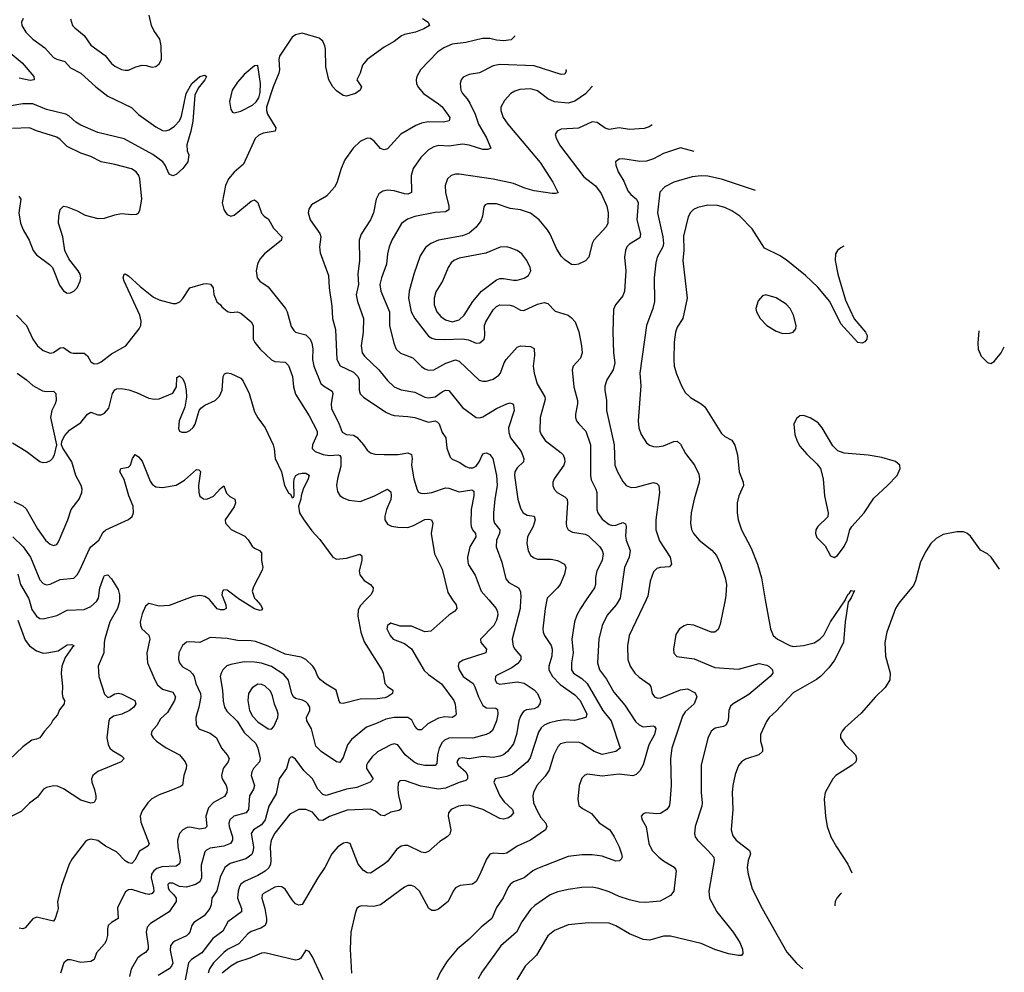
# Model space of a CAD drawing. Header units: inches. Extents: x 884691 to 1028259, y 526745 to 653629.
# Tile 240 of 241: x 1021532 to 1027309, y 637815 to 643404. Entities that reach past the tile are written whole.
import ezdxf

# ---------------------------------------------------------------- set-up
doc = ezdxf.new("R2010")
doc.units = ezdxf.units.IN
doc.header["$MEASUREMENT"] = 0
doc.layers.add('B0623', color=7, linetype='Continuous')
doc.layers.add('B0624', color=7, linetype='Continuous')

msp = doc.modelspace()

# ---------------------------------------------------------------- linework, layer by layer
at = {"layer": 'B0623', "color": 6}
for points, elevation in [([(1022117.8, 640000), (1022117.6, 639990), (1022105.3, 639950), (1022061.3, 639870), (1022032.1, 639772.1), (1022027.1, 639750), (1022026.5, 639690), (1021993.5, 639610), (1021996.5, 639550), (1022030, 639446.2), (1022044.4, 639430), (1022050, 639426.5), (1022061.1, 639430), (1022090.9, 639449.1), (1022110, 639452.2), (1022130, 639448), (1022207.8, 639410), (1022213.9, 639390), (1022202.1, 639370), (1022176.6, 639350), (1022130.6, 639329.4), (1022082.8, 639317.2), (1022059.9, 639300.1), (1022055.4, 639290), (1022043.8, 639190), (1022050.9, 639150.9), (1022061.7, 639130), (1022075.7, 639115.7), (1022130, 639084.4), (1022144.8, 639070), (1022128.4, 639050), (1021990, 638992.7), (1021960.3, 638970), (1021953.7, 638950), (1021956.2, 638930), (1021971.8, 638888.2), (1021979.5, 638850), (1021979.4, 638830), (1021970, 638811.5), (1021950, 638806.5), (1021890, 638824), (1021790, 638891.1), (1021753.7, 638906.3), (1021730, 638909.7), (1021690, 638899.8), (1021672, 638890), (1021636.9, 638843.1), (1021590, 638807.5), (1021541.7, 638758.3), (1021450, 638712.6)], 1700), ([(1022497.8, 640000), (1022410, 639967.4), (1022350, 639963.5), (1022290, 639978.9), (1022270, 639962.5), (1022250, 639917.2), (1022239.4, 639870), (1022240.6, 639850), (1022249.6, 639830), (1022290, 639792.9), (1022296.4, 639770), (1022278.1, 639690), (1022282.9, 639630), (1022324.3, 639530), (1022341.5, 639501.5), (1022370, 639476.6), (1022430, 639457.8), (1022445.9, 639430), (1022441.1, 639410), (1022400.1, 639339.9), (1022358.8, 639301.2), (1022337.3, 639262.7), (1022307, 639230), (1022303.9, 639210), (1022315.4, 639190), (1022334.6, 639170), (1022391, 639131), (1022469.2, 639090), (1022502.1, 639050), (1022511.4, 639030), (1022509.7, 639010), (1022494.5, 638970), (1022486.6, 638913.4), (1022475.3, 638904.7), (1022418.9, 638881.1), (1022350, 638856.6), (1022307.3, 638832.7), (1022283.5, 638810), (1022250, 638762.3), (1022239.3, 638730), (1022243.8, 638696.2), (1022291.4, 638568.6), (1022284.9, 638555.1), (1022234.4, 638525.6), (1022207.5, 638472.5), (1022190, 638453.1), (1022170, 638456.5), (1022150, 638467.9), (1022100.8, 638520.8), (1022034.7, 638554.7), (1021990, 638588.9), (1021950, 638595.2), (1021929.1, 638590.9), (1021918.1, 638581.9), (1021839.3, 638480.7), (1021822.9, 638450), (1021777.2, 638322.8), (1021754.4, 638230), (1021757.5, 638190), (1021753.9, 638173.9), (1021741.2, 638130), (1021730, 638115.6), (1021630, 638137.6), (1021610, 638129.3), (1021563.3, 638076.7), (1021550, 638069.5), (1021530, 638074.4)], 1800), ([(1021586.8, 640000), (1021603.3, 639943.3), (1021630, 639904.2), (1021650, 639890.5), (1021670, 639889.3), (1021750, 639908.3), (1021810, 639938.6), (1021910, 639944), (1021950, 639960), (1021982.9, 639990), (1021988.3, 640000)], 1700), ([(1023563, 640000), (1023532.3, 639967.7), (1023517.7, 639942.3), (1023515.8, 639904.2), (1023534.1, 639810), (1023553.6, 639753.6), (1023655.9, 639590), (1023664, 639570), (1023674.4, 639510), (1023690, 639491.4), (1023721.7, 639470), (1023718.5, 639450), (1023690.7, 639430), (1023674.3, 639425.7), (1023630, 639418.4), (1023530, 639417.7), (1023430, 639392.7), (1023413.9, 639393.9), (1023405.7, 639405.7), (1023389.8, 639469.8), (1023330, 639504.4), (1023297, 639530), (1023282.2, 639550), (1023266.3, 639590), (1023251.2, 639610), (1023210.2, 639650.2), (1023183.8, 639663.8), (1023090, 639681), (1022990, 639727.4), (1022915.1, 639755.2), (1022890, 639759.8), (1022810, 639760.5), (1022750, 639772.6), (1022650, 639778.5), (1022590, 639749.3), (1022530, 639753.8), (1022510, 639751), (1022486.9, 639733.1), (1022465.9, 639690), (1022464.2, 639650), (1022470, 639630), (1022487.5, 639607.6), (1022530, 639583.5), (1022546.7, 639566.7), (1022555.6, 639550), (1022565.3, 639510), (1022593.9, 639450), (1022594.4, 639430), (1022583.5, 639370), (1022565.9, 639310), (1022566.7, 639266.7), (1022583.8, 639243.8), (1022650, 639218.2), (1022687.5, 639190), (1022716, 639130), (1022750, 639090), (1022761.1, 639070), (1022754.9, 639050), (1022725.6, 639010), (1022716.4, 638970), (1022720.8, 638950), (1022743.6, 638910), (1022748.5, 638890), (1022746.5, 638870), (1022733.6, 638846.4), (1022669.9, 638810.1), (1022640.7, 638779.3), (1022625.1, 638730), (1022630.2, 638670), (1022619.8, 638660.2), (1022590, 638654.5), (1022530, 638666.4), (1022515.1, 638664.9), (1022490, 638651.4), (1022469.8, 638630), (1022457.7, 638590), (1022459.6, 638550), (1022472.3, 638487.7), (1022473.7, 638470), (1022468.9, 638451.1), (1022450, 638437.5), (1022365.8, 638434.2), (1022336.8, 638423.2), (1022320.1, 638410), (1022306.3, 638390), (1022302.7, 638370), (1022317.9, 638310), (1022318.8, 638290), (1022310, 638277.4), (1022290, 638272), (1022270, 638275.3), (1022190, 638301.4), (1022170, 638299.6), (1022152.6, 638287.4), (1022105.3, 638194.7), (1022109.7, 638130), (1022070, 638107.9), (1022050.9, 638090), (1022046.4, 638070), (1022046.6, 638030), (1022039.8, 638000.2), (1022030, 637982.7), (1021981.9, 637930), (1021969.6, 637890), (1021950, 637877.7), (1021890, 637871.7), (1021830, 637887.7), (1021812, 637888), (1021790.6, 637870), (1021772.5, 637810)], 1900), ([(1024072.4, 640000), (1024092.3, 639970), (1024097.8, 639950), (1024086, 639934), (1024050.5, 639909.5), (1023944.5, 639815.5), (1023910, 639813.2), (1023830, 639844.6), (1023765.2, 639845.2), (1023710, 639863.7), (1023689.7, 639850.3), (1023686.7, 639830), (1023704.9, 639790), (1023723.7, 639770), (1023790, 639743), (1023830, 639712.7), (1023905.6, 639585.6), (1023930, 639561.9), (1024007.2, 639507.2), (1024080, 639410), (1024087.8, 639387.8), (1024093.5, 639330), (1024090, 639322.3), (1024070.4, 639309.6), (1024025.6, 639314.4), (1023990, 639306.3), (1023927.6, 639272.4), (1023890, 639238.1), (1023870, 639237.6), (1023863.3, 639243.3), (1023850, 639258.1), (1023833.2, 639293.2), (1023810, 639309.4), (1023729.7, 639310.3), (1023680.1, 639299.9), (1023630, 639275.5), (1023567.4, 639252.6), (1023478.4, 639181.6), (1023455.8, 639150), (1023430, 639075.9), (1023410, 639046.2), (1023390, 639049.9), (1023301.8, 639110), (1023270, 639142.3), (1023243.7, 639243.7), (1023216.2, 639290), (1023214.6, 639310), (1023233.6, 639350), (1023234, 639370), (1023222.8, 639390), (1023210, 639400.8), (1023190.6, 639410.6), (1023150, 639420.6), (1023138.6, 639430), (1023129.2, 639449.2), (1023109.5, 639529.5), (1023081.3, 639561.3), (1023010, 639609.1), (1022950, 639628.9), (1022910, 639634.6), (1022850, 639636.4), (1022770, 639621.5), (1022747.8, 639612.2), (1022724.7, 639590), (1022713.5, 639570), (1022709.2, 639550), (1022722, 639470), (1022725.4, 639405.4), (1022733.5, 639370), (1022747.2, 639347.2), (1022809, 639289), (1022850, 639221.3), (1022917.1, 639157.1), (1022929.6, 639130), (1022943.3, 639070), (1022938.9, 639050), (1022903.6, 639010), (1022893.2, 638990), (1022890.7, 638970), (1022908.9, 638910), (1022903.3, 638890), (1022880.3, 638850), (1022873.6, 638770), (1022859.9, 638750), (1022789.4, 638730.6), (1022765.1, 638710), (1022759.7, 638690), (1022761.4, 638670), (1022780, 638610), (1022780, 638590), (1022768.8, 638571.2), (1022730, 638555.6), (1022650, 638543.5), (1022627.7, 638532.3), (1022619.1, 638520.9), (1022596.7, 638443.3), (1022598.3, 638370), (1022590, 638344.9), (1022564.3, 638330), (1022510, 638315), (1022470, 638317.7), (1022430, 638337.1), (1022410, 638338.4), (1022401.4, 638330), (1022402.4, 638310), (1022410, 638296.5), (1022436.8, 638270), (1022449.8, 638250), (1022450.1, 638230), (1022408.2, 638170), (1022299.6, 638100.4), (1022280.6, 638079.4), (1022273.4, 638050), (1022286.4, 637970), (1022285.1, 637950), (1022270, 637930.2), (1022244, 637916), (1022222.8, 637897.2), (1022186, 637834), (1022175.7, 637790)], 2000), ([(1024283.7, 640000), (1024327, 639950), (1024336.2, 639930), (1024337.4, 639910), (1024330, 639880.1), (1024314, 639850), (1024236.5, 639770), (1024237.4, 639750), (1024270, 639710), (1024267.9, 639690), (1024133.4, 639646.6), (1024108.3, 639630), (1024104.7, 639610), (1024111, 639590), (1024135, 639550), (1024192.2, 639510), (1024203.3, 639490), (1024223.2, 639430), (1024250, 639380), (1024270, 639366.4), (1024325, 639365), (1024336, 639356), (1024337.5, 639330), (1024330.6, 639290), (1024305.7, 639234.3), (1024290, 639219.6), (1024269.9, 639210.1), (1024190, 639188.9), (1024069.4, 639190.6), (1024050, 639188.5), (1024023.8, 639176.2), (1024010, 639162.4), (1023993.8, 639130), (1023984, 639090), (1023979.6, 639040.4), (1023970, 639028.2), (1023910, 639027.4), (1023870, 639035.2), (1023847.3, 639047.3), (1023793, 639090), (1023750, 639149.3), (1023730, 639155.3), (1023710, 639149), (1023631.5, 639108.5), (1023600.7, 639079.3), (1023574.2, 639045.8), (1023566.8, 639030), (1023566.7, 639010), (1023605.8, 638950), (1023588.7, 638931.3), (1023510, 638899.2), (1023450, 638889.3), (1023330, 638851.6), (1023310, 638858.8), (1023282, 638890), (1023250.3, 638950.3), (1023199.4, 638999.4), (1023150, 639064.8), (1023130, 639078.3), (1023123.3, 639076.7), (1023113.1, 639066.9), (1023098.4, 639010), (1023055.4, 638950), (1023037.2, 638862.8), (1022993.6, 638790), (1022971.7, 638710), (1022950, 638680.2), (1022903.6, 638650), (1022890.7, 638630), (1022903.8, 638550), (1022902.5, 638530), (1022893.2, 638506.8), (1022859.6, 638480.4), (1022766.2, 638453.8), (1022736.5, 638430), (1022707.7, 638372.3), (1022688, 638292), (1022660.2, 638250), (1022656, 638210), (1022648, 638190), (1022614.2, 638145.8), (1022553.4, 638106.6), (1022542.6, 638090), (1022530.4, 638049.6), (1022521.5, 638038.5), (1022510, 638028.7), (1022442.1, 637997.9), (1022430.1, 637989.9), (1022416.9, 637970), (1022414.6, 637945.4), (1022430, 637869), (1022422.9, 637850), (1022410, 637835.8), (1022344.5, 637795.5)], 2100), ([(1024471, 640000), (1024467.8, 639950), (1024422, 639770), (1024428.3, 639728.3), (1024437.8, 639710), (1024473.1, 639670), (1024472.9, 639650), (1024454, 639626), (1024419.2, 639600.8), (1024330, 639556.5), (1024323.5, 639550), (1024321, 639530), (1024330, 639514), (1024350, 639505.6), (1024450, 639519.5), (1024491.2, 639511.2), (1024551.3, 639471.3), (1024569.4, 639450), (1024587.5, 639410), (1024583.8, 639390), (1024570, 639369.8), (1024550, 639359.8), (1024504.8, 639355.2), (1024490, 639347.8), (1024482.2, 639337.8), (1024470, 639318.2), (1024460.5, 639290), (1024447.2, 639210), (1024430, 639156), (1024394.7, 639110), (1024370, 639091.4), (1024350, 639082.8), (1024310, 639075.5), (1024250, 639081.2), (1024170, 639068.2), (1024130, 639072.5), (1024108.3, 639070), (1024096.6, 639050), (1024105, 639030), (1024148.9, 638990), (1024159.3, 638970), (1024159.6, 638950), (1024150, 638939.4), (1024110, 638927.8), (1024030, 638895), (1023990, 638888.5), (1023885.9, 638905.9), (1023790, 638939.6), (1023762.4, 638937.6), (1023753.2, 638926.8), (1023750.4, 638890), (1023754.7, 638850), (1023771.2, 638788.8), (1023767.5, 638772.5), (1023756.4, 638763.6), (1023710, 638754.2), (1023670, 638733.2), (1023650, 638736.3), (1023619.7, 638759.7), (1023590, 638771.8), (1023454, 638766), (1023350, 638728.7), (1023310, 638706.2), (1023290, 638707.7), (1023250, 638753.4), (1023210, 638769.5), (1023170, 638770.9), (1023117.8, 638742.2), (1023030, 638630.4), (1023008.1, 638590), (1023002.1, 638550), (1023005.7, 638470), (1023003.2, 638450), (1022993, 638427), (1022972.6, 638407.4), (1022930, 638382.1), (1022851.6, 638348.4), (1022830, 638331.8), (1022822.3, 638317.7), (1022813.9, 638290), (1022809.6, 638250), (1022833.8, 638190), (1022832.8, 638170), (1022753.6, 638110), (1022723.4, 638056.6), (1022666, 638014), (1022600.9, 637930), (1022540, 637890), (1022523.4, 637870), (1022503.7, 637770)], 2200), ([(1024625.5, 640000), (1024614.2, 639950), (1024602, 639830), (1024603.9, 639810), (1024611.7, 639790), (1024650, 639731.7), (1024656.8, 639710), (1024654, 639670), (1024636.5, 639610), (1024637.6, 639590), (1024657.7, 639550), (1024702.4, 639502.4), (1024790, 639442), (1024821, 639410), (1024860.3, 639330), (1024853.7, 639310), (1024787.2, 639292.8), (1024730, 639295.5), (1024690, 639291), (1024641, 639279), (1024610, 639264.6), (1024591.5, 639248.5), (1024575.5, 639224.5), (1024526.4, 639073.6), (1024511.3, 639048.7), (1024423.4, 638976.6), (1024390, 638963.6), (1024321.8, 638950), (1024314.1, 638930), (1024348.6, 638850), (1024374, 638814), (1024424.1, 638770), (1024428.4, 638750), (1024413.6, 638730), (1024399.1, 638720.9), (1024370, 638713.5), (1024350, 638717.1), (1024249.7, 638769.7), (1024173, 638793), (1024150, 638795.9), (1024106.9, 638790), (1024064.6, 638770), (1024048.1, 638750), (1024046.4, 638730), (1024062, 638650), (1024055.4, 638624.6), (1024040.3, 638610), (1023997.3, 638582.7), (1023930, 638523.4), (1023910, 638516.3), (1023890, 638518.8), (1023810, 638557.9), (1023790, 638559.6), (1023770, 638555.1), (1023743.8, 638536.2), (1023692.4, 638467.6), (1023671.1, 638448.9), (1023590, 638397.2), (1023570, 638398.3), (1023550, 638412.1), (1023517.2, 638450), (1023470.4, 638570.4), (1023450, 638576.8), (1023432.4, 638572.4), (1023398, 638550), (1023363.4, 638510), (1023322.9, 638430), (1023281.5, 638370), (1023190, 638212), (1023170, 638208.1), (1023150, 638216.9), (1023130, 638239.6), (1023090, 638302.2), (1023070, 638317.2), (1023050, 638318.9), (1023030, 638313.6), (1022961.9, 638278.1), (1022953.8, 638270), (1022952.2, 638250), (1022969.6, 638190), (1022979.5, 638130), (1022979.2, 638110), (1022971.8, 638090), (1022946.4, 638073.6), (1022890, 638053.3), (1022870, 638041.4), (1022818.6, 637981.4), (1022752.3, 637947.7), (1022730, 637930.3), (1022668.6, 637871.4), (1022644.8, 637835.2), (1022637.9, 637810)], 2300), ([(1022729.6, 640000), (1022741.2, 639970), (1022742.8, 639950), (1022730, 639942.1), (1022710, 639940.4), (1022690, 639947.4), (1022648.2, 640000)], 1800), ([(1022919.4, 640000), (1022945.5, 639970), (1022956.2, 639950), (1022950, 639939.3), (1022941.6, 639938.4), (1022910, 639946.7), (1022825.1, 640000)], 1800), ([(1024856.1, 640000), (1024822.1, 639950), (1024800.7, 639910), (1024787.4, 639870), (1024771.1, 639770), (1024780, 639690), (1024770, 639630), (1024769.9, 639590), (1024780.7, 639570), (1024830, 639539.3), (1024861, 639510), (1024953.2, 639350), (1025001.5, 639290), (1025054.3, 639130), (1025029.3, 639110.7), (1024950, 639091.7), (1024903.4, 639110), (1024830, 639157.5), (1024810, 639165), (1024736.2, 639163.8), (1024705.4, 639154.6), (1024690, 639137.3), (1024665.9, 639090), (1024638.8, 639001.2), (1024614.8, 638965.2), (1024566.4, 638910), (1024545.9, 638870), (1024542, 638850), (1024547.5, 638810), (1024570, 638758.8), (1024590, 638722.3), (1024619.8, 638690), (1024625.7, 638670), (1024617.8, 638650), (1024530, 638590.3), (1024450, 638555), (1024390, 638514.7), (1024369.2, 638509.2), (1024310, 638514.3), (1024290, 638507.1), (1024270, 638479), (1024232.2, 638387.8), (1024210, 638348.5), (1024188.9, 638331.1), (1024116.3, 638323.7), (1024090, 638310.9), (1024074.9, 638290), (1024046.1, 638230), (1023990, 638185.7), (1023970, 638177), (1023950, 638177.3), (1023933.5, 638190), (1023878.7, 638290), (1023850, 638316), (1023830, 638323.8), (1023810, 638323.2), (1023790, 638314.4), (1023649.4, 638210.6), (1023610, 638201.1), (1023535.3, 638204.7), (1023521.3, 638198.7), (1023511, 638189), (1023500.1, 638159.9), (1023474.5, 638050), (1023470.1, 637950), (1023479, 637810)], 2400), ([(1025049.9, 640000), (1025032.4, 639970), (1024978.6, 639910), (1024949.8, 639849.8), (1024929.7, 639770), (1024922.1, 639630), (1024934.6, 639590), (1024974.8, 639534.8), (1025018.6, 639458.6), (1025081.9, 639381.9), (1025145.5, 639285.5), (1025166.5, 639266.5), (1025190, 639255.4), (1025250, 639260.5), (1025257.4, 639257.4), (1025265.4, 639245.4), (1025257.1, 639210), (1025223.9, 639150), (1025190, 639033), (1025170, 638996.7), (1025150, 638975), (1025130, 638966.6), (1025050, 638977.1), (1024950, 638965.7), (1024863.3, 638976.7), (1024847.9, 638972.1), (1024830, 638953.2), (1024814.1, 638910), (1024806, 638830), (1024813.2, 638793.2), (1024835.1, 638775.1), (1024887.1, 638747.1), (1024931.8, 638691.8), (1024995.2, 638650), (1025020.3, 638610), (1025048.8, 638550), (1025063.7, 638510), (1025066.4, 638490), (1025061.3, 638478.7), (1025051.4, 638468.6), (1025030, 638467.1), (1024950, 638497), (1024890, 638503.4), (1024830, 638504.2), (1024750, 638493.7), (1024570, 638424.5), (1024543.3, 638410), (1024492.5, 638370), (1024430, 638346.6), (1024410, 638329.9), (1024396.8, 638310), (1024368.5, 638251.5), (1024330, 638194.1), (1024301.6, 638130), (1024239.6, 638080.4), (1024170.1, 638010), (1024099.4, 637950), (1024039.8, 637880.2), (1024001.7, 637818.3), (1023980.4, 637770)], 2500), ([(1025207.3, 640000), (1025107.7, 639790), (1025097.3, 639730), (1025100.1, 639650), (1025114, 639610), (1025141.2, 639570), (1025166, 639546), (1025225, 639505), (1025234.7, 639490), (1025243.2, 639450), (1025256.3, 639430), (1025270, 639424.2), (1025290, 639424), (1025410, 639472.5), (1025450, 639478.3), (1025494.8, 639454.8), (1025505, 639430), (1025488.4, 639390), (1025437.5, 639342.5), (1025421.9, 639318.1), (1025358.2, 639130), (1025351, 639070), (1025354.4, 638910), (1025347.2, 638810), (1025342, 638790), (1025329.4, 638770), (1025292.8, 638747.2), (1025270, 638744.2), (1025206.7, 638750), (1025190, 638744.4), (1025179.2, 638730), (1025183.7, 638710), (1025208, 638668), (1025223.5, 638570), (1025242.4, 638530), (1025282.5, 638490), (1025310, 638468.6), (1025372.6, 638432.6), (1025380.4, 638420.4), (1025384, 638410), (1025369.7, 638290.3), (1025350, 638266.1), (1025290, 638232.6), (1025204.7, 638224.7), (1025166.5, 638226.5), (1025110, 638239.2), (1025050, 638258.7), (1024990, 638287.2), (1024930, 638306.9), (1024890, 638313.6), (1024830, 638312.1), (1024750, 638301.5), (1024690, 638286.8), (1024645.4, 638270), (1024554, 638206), (1024530, 638183.5), (1024478.2, 638110), (1024447.9, 638050), (1024355.2, 637970), (1024243.7, 637816.3), (1024223, 637777)], 2600), ([(1025670.6, 640000), (1025642.1, 639857.9), (1025630, 639825.2), (1025610, 639811.2), (1025590, 639810.9), (1025487.7, 639852.3), (1025450, 639854.9), (1025430, 639846.9), (1025402.9, 639830), (1025382.5, 639797.5), (1025367.4, 639710), (1025370, 639686.9), (1025387, 639667), (1025490, 639654.1), (1025610, 639602.9), (1025750, 639593.4), (1025870, 639625.9), (1025915.8, 639615.8), (1025930, 639609), (1025949.5, 639590), (1025951.8, 639570), (1025934.9, 639550), (1025810, 639444.4), (1025718.1, 639390), (1025703.2, 639376.8), (1025692.5, 639350), (1025688.8, 639290), (1025675.3, 639264.8), (1025662.2, 639257.8), (1025613, 639247), (1025590, 639230), (1025569.1, 639189.1), (1025531.1, 639030), (1025529.7, 638870), (1025536.4, 638810), (1025534.4, 638790), (1025495.8, 638670), (1025490.9, 638630), (1025496.1, 638610), (1025509.2, 638590), (1025570.3, 638530), (1025604, 638490), (1025606.9, 638470), (1025574.9, 638290), (1025578.9, 638250), (1025623.2, 638170), (1025717.4, 638050), (1025756.7, 637990), (1025773, 637950), (1025774.3, 637925.7), (1025766.7, 637913.3), (1025750, 637912.7), (1025690, 637923.4), (1025610, 637948.3), (1025530, 637983.6), (1025350, 638026.4), (1025310, 638026.7), (1025230, 638003.3), (1025190, 638006.8), (1025110, 638039.9), (1025030, 638087.3), (1024990, 638102.6), (1024870, 638105.5), (1024750, 638094.1), (1024670, 638059.5), (1024630, 638029.4), (1024564, 637916), (1024498.2, 637850), (1024448.5, 637771.5)], 2700), ([(1026402.4, 640000), (1026393.3, 639986.7), (1026375.8, 639870), (1026365.1, 639750), (1026313.2, 639646.8), (1026278.6, 639601.4), (1026230, 639551.1), (1026207, 639533), (1026070, 639453.9), (1025971.5, 639348.5), (1025929.7, 639310), (1025912.9, 639287.1), (1025879.3, 639210), (1025878.9, 639170), (1025889.8, 639130), (1025890.5, 639109.5), (1025868.9, 639091.1), (1025790, 639065.3), (1025767.3, 639050), (1025750, 639028.2), (1025730, 638975.3), (1025716, 638910), (1025713.1, 638870), (1025716.6, 638770), (1025705.7, 638650), (1025716.2, 638616.1), (1025735.2, 638590), (1025813.8, 638530), (1025820.4, 638510), (1025805.4, 638470), (1025801, 638430), (1025805.9, 638390), (1025830, 638304.3), (1025888.5, 638190), (1026032.2, 637932.2), (1026090, 637867.5), (1026127.4, 637835.7)], 2800), ([(1025906.5, 640000), (1025936.6, 639830), (1025952.8, 639790), (1025978.7, 639770), (1026050, 639732.4), (1026070, 639726.7), (1026131.5, 639731.5), (1026192.5, 639747.5), (1026226.9, 639770), (1026250, 639792.4), (1026290, 639870.1), (1026377.1, 640000)], 2800), ([(1026706, 640000), (1026690, 639980.8), (1026670.5, 639950), (1026619.9, 639810), (1026608.5, 639750), (1026611.2, 639670), (1026638.9, 639570), (1026636.5, 639530), (1026610, 639485), (1026553.2, 639430), (1026470, 639335.9), (1026373.1, 639250), (1026356.8, 639230), (1026348, 639210), (1026348.7, 639190), (1026376.1, 639150), (1026435.6, 639090), (1026442.6, 639070), (1026437.9, 639050), (1026416.6, 639030), (1026320.6, 638970), (1026303.8, 638950), (1026258.8, 638870), (1026252.8, 638830), (1026260.4, 638730), (1026270, 638670.1), (1026292.1, 638610), (1026325, 638550), (1026390.4, 638450), (1026413.9, 638399)], 2900), ([(1021520.7, 639880.7), (1021563.7, 639763.7), (1021589.5, 639729.5), (1021630, 639700.6), (1021670, 639686.4), (1021691.7, 639688.4), (1021758.3, 639701.7), (1021810, 639736.5), (1021838.6, 639738.6), (1021850.8, 639730.8), (1021839.1, 639720.9), (1021798.5, 639661.5), (1021779.4, 639610), (1021775.9, 639570), (1021783.3, 639490), (1021782.2, 639450), (1021785.9, 639425.9), (1021795.6, 639410), (1021793, 639390), (1021766.2, 639353.8), (1021753.8, 639326.2), (1021725.9, 639294.1), (1021714.8, 639270), (1021677, 639230), (1021650, 639190.9), (1021630, 639181.8), (1021603, 639177), (1021550, 639138.4), (1021430, 639022.9)], 1600), ([(1026354.6, 638280.4), (1026345.9, 638274.1), (1026326.5, 638250), (1026316.9, 638230), (1026314, 638210), (1026315.2, 638204.6)], 2900), ([(1023312.1, 637770), (1023250, 637905.8), (1023230, 637937.1), (1023210, 637943.9), (1023181.3, 637898.7), (1023170.1, 637889.9), (1023150, 637885.9), (1022970, 637929.6), (1022950, 637926.3), (1022883, 637897), (1022810, 637874.7), (1022770, 637851.5), (1022719.8, 637810)], 2400)]:
    msp.add_lwpolyline(points, dxfattribs=dict(at, elevation=elevation))
at = {"layer": 'B0623', "color": 6, "elevation": 2100}
msp.add_lwpolyline([(1022930, 639504.9), (1022895.4, 639484.5), (1022874.2, 639450), (1022870.6, 639410), (1022881, 639350), (1022897.5, 639317.5), (1022930, 639285.2), (1022990, 639243.1), (1023010, 639241.7), (1023023.1, 639256.9), (1023047.4, 639310), (1023049.2, 639330), (1023043.3, 639350), (1023027.6, 639387.6), (1023016.3, 639436.3), (1023003.5, 639463.5), (1022970, 639495.3), (1022950, 639504.3)], close=True, dxfattribs=at)
at = {"layer": 'B0624', "color": 6}
for points, elevation in [([(1021551.7, 643410), (1021543.1, 643390), (1021543.9, 643370), (1021567.5, 643330), (1021609.3, 643289.4), (1021679.1, 643239.1), (1021730, 643182.7), (1021750, 643171.6), (1021797.4, 643157.4), (1021830, 643121.6), (1021890, 643089.4), (1021979.1, 643010), (1022050, 642955.6), (1022188.9, 642888.9), (1022230, 642847.4), (1022330, 642774.7), (1022370, 642753.3), (1022390, 642751.6), (1022410, 642757.3), (1022440.9, 642779.1), (1022469, 642811), (1022482.2, 642837.8), (1022509.3, 642970), (1022542.6, 643030), (1022590, 643070.1), (1022618.8, 643078.8), (1022628.4, 643070), (1022618, 643050), (1022578.3, 643001.7), (1022560.2, 642959.8), (1022547.3, 642807.3), (1022536.1, 642750), (1022511.8, 642670), (1022514.5, 642634.5), (1022525.1, 642610), (1022519.4, 642570), (1022489.9, 642530.1), (1022450, 642495.1), (1022430, 642486.9), (1022410, 642497), (1022386.2, 642550), (1022372.1, 642570), (1022313.5, 642613.5), (1022145.1, 642705.1), (1021990, 642741.4), (1021890, 642784.8), (1021861.5, 642801.5), (1021819.8, 642839.8), (1021802.3, 642850), (1021690, 642877.4), (1021610, 642910), (1021550, 642910.6), (1021470, 642895.8)], 2000), ([(1021831.1, 643408.9), (1021842.6, 643370), (1021855, 643355), (1021910, 643310.9), (1021950, 643254.3), (1022033, 643193), (1022070, 643147.3), (1022090, 643131.2), (1022130, 643111.5), (1022150, 643107.7), (1022170, 643108.3), (1022212.8, 643127.2), (1022250, 643136.4), (1022275.1, 643135.1), (1022310, 643125.9), (1022331.8, 643128.2), (1022350, 643144.4), (1022363.3, 643170), (1022362.8, 643250), (1022353.4, 643290), (1022319.6, 643339.6), (1022305.4, 643370), (1022292, 643430)], 2100), ([(1023895.5, 643410), (1023928.3, 643390), (1023936.6, 643370), (1023903.8, 643350), (1023854.2, 643330), (1023790, 643317.4), (1023771.3, 643308.7), (1023730, 643275.6), (1023670, 643242.2), (1023570.9, 643170), (1023543.3, 643136.7), (1023530.6, 643089.4), (1023510.2, 643050), (1023536.8, 643010), (1023528.9, 642990), (1023502.1, 642970), (1023450, 642955.1), (1023430, 642959.5), (1023390, 642986.1), (1023369.8, 643009.8), (1023346.3, 643050), (1023327.9, 643127.9), (1023326.2, 643230), (1023323, 643250), (1023310, 643278.3), (1023290, 643295.5), (1023190, 643324.3), (1023150, 643315.2), (1023130, 643301.5), (1023057, 643190), (1023051.6, 643170), (1023056.8, 643110), (1023053.3, 643090), (1023020.2, 643010), (1022980.1, 642890), (1022979.8, 642870), (1022985.9, 642850), (1023034.8, 642770), (1023030.2, 642750), (1022961.5, 642738.5), (1022934.5, 642725.5), (1022912.9, 642707.1), (1022844.5, 642555.5), (1022790, 642509.9), (1022756.9, 642470), (1022740.2, 642430), (1022719.9, 642330), (1022729.5, 642290), (1022741.5, 642270), (1022750, 642260.1), (1022770, 642251.5), (1022790, 642256.6), (1022890, 642339.6), (1022910, 642346.7), (1022930, 642330.1), (1022950, 642269.1), (1022966.9, 642250), (1022992.6, 642232.6), (1023020.5, 642180.5), (1023070.6, 642130), (1023068.3, 642110), (1022969.1, 642030), (1022941.4, 641998.6), (1022927.9, 641970), (1022918.8, 641930), (1022924.5, 641890), (1022941.9, 641870), (1022990, 641836.7), (1023090.7, 641710), (1023102.3, 641690), (1023124.6, 641604.5), (1023140.4, 641580.4), (1023150.9, 641570.9), (1023210, 641554.8), (1023236.4, 641530), (1023246.4, 641506.4), (1023252.8, 641472.8), (1023249.9, 641410), (1023257.4, 641370), (1023299.6, 641270), (1023314.8, 641254.8), (1023364.7, 641224.7), (1023369.9, 641210), (1023359, 641150), (1023361.9, 641121.9), (1023406.5, 641030), (1023423.8, 640983.8), (1023449.5, 640970), (1023490, 640965.3), (1023510, 640955.1), (1023548.9, 640910), (1023570, 640877.6), (1023590, 640861.5), (1023615.4, 640855.4), (1023670, 640851.9), (1023752.7, 640852.7), (1023810, 640862.2), (1023830, 640853.2), (1023834, 640830), (1023831.7, 640790), (1023844.4, 640710), (1023864.9, 640644.9), (1023872.6, 640632.6), (1023885.2, 640625.2), (1023910, 640623.5), (1023949.4, 640629.4), (1024030, 640656.2), (1024050, 640654.6), (1024110, 640633.9), (1024184.9, 640644.9), (1024197, 640637), (1024196.3, 640610), (1024180.2, 640530), (1024178.1, 640450), (1024180.1, 640430), (1024188.8, 640410), (1024207, 640390), (1024207.6, 640370), (1024172.7, 640310), (1024159.9, 640250), (1024160.7, 640220.7), (1024165.4, 640205.4), (1024203.9, 640143.9), (1024240.4, 640050), (1024283.7, 640000)], 2100), ([(1024435.7, 643308.9), (1024435.1, 643304.9), (1024414.8, 643285.2), (1024370, 643280), (1024330, 643283.8), (1024290, 643294), (1024247, 643293), (1024150.5, 643269.5), (1024070, 643259.7), (1024021.2, 643238.7), (1023984.7, 643215.3), (1023884.2, 643110), (1023863.1, 643070), (1023858.4, 643050), (1023860.3, 643030), (1023870, 643008.3), (1023901.1, 642970), (1023990, 642910.8), (1024010, 642892.9), (1024055.6, 642830), (1024051.4, 642810), (1024017.7, 642802.3), (1023930, 642804.1), (1023890, 642796.5), (1023856.4, 642783.6), (1023768.1, 642731.9), (1023690, 642645.2), (1023670, 642641), (1023650, 642648.3), (1023611.8, 642691.8), (1023590, 642706.3), (1023570, 642708.5), (1023530.2, 642689.8), (1023488.1, 642650), (1023439, 642581), (1023417.3, 642530), (1023392.8, 642447.2), (1023379, 642421), (1023331.6, 642368.4), (1023243.5, 642316.5), (1023228.4, 642291.6), (1023225.5, 642270), (1023236.8, 642230), (1023294, 642150), (1023298.3, 642130), (1023291.6, 642070), (1023294.9, 642034.9), (1023343.4, 641903.4), (1023347, 641830), (1023362.8, 641722.8), (1023367.3, 641650), (1023385.8, 641585.8), (1023392.5, 641410), (1023413.1, 641373.1), (1023490, 641336.5), (1023515.5, 641310), (1023524.1, 641290), (1023524.6, 641230), (1023529.3, 641209.3), (1023549.2, 641189.2), (1023680.9, 641100.9), (1023710, 641086.4), (1023730, 641080.7), (1023810, 641076), (1023850, 641068.8), (1023930, 641043), (1023970, 641049.4), (1023983.1, 641043.1), (1023992.5, 641032.5), (1024010, 640981), (1024031.8, 640950), (1024038.7, 640890), (1024057.7, 640837.7), (1024070, 640825), (1024110, 640808.2), (1024150, 640782.2), (1024170, 640774), (1024190, 640774.2), (1024210, 640783.7), (1024228.8, 640810), (1024250, 640856), (1024260.4, 640859.6), (1024270, 640862.1), (1024290, 640852.1), (1024308.8, 640828.7), (1024329.1, 640730), (1024333.5, 640670), (1024319.5, 640590), (1024311.1, 640510), (1024312.2, 640472.2), (1024317.1, 640450), (1024348.3, 640410), (1024346.3, 640390), (1024329, 640350), (1024328.5, 640310), (1024361.4, 640221.4), (1024384.1, 640124.1), (1024402.4, 640102.4), (1024459.3, 640070), (1024469.7, 640049.7), (1024471.8, 640011.8), (1024471, 640000)], 2200), ([(1021476.8, 643210), (1021546.7, 643150), (1021614.6, 643070), (1021616.9, 643050), (1021592.7, 643047.3), (1021530, 643060.6)], 1900), ([(1024737.3, 643112.3), (1024737.7, 643102.3), (1024730, 643083.6), (1024710, 643082.6), (1024550, 643133), (1024350, 643140.7), (1024310, 643133.1), (1024230, 643092), (1024170, 643081.6), (1024134.4, 643065.6), (1024121.8, 643050), (1024116.6, 643030), (1024120.6, 642990), (1024130.4, 642970), (1024158.3, 642938.3), (1024173.3, 642913.3), (1024203.5, 642850), (1024223.1, 642790), (1024271.4, 642710), (1024296.8, 642650), (1024278.5, 642641.5), (1024250, 642641.7), (1024170, 642666.5), (1024130, 642672.7), (1024050, 642662.1), (1023990, 642665.4), (1023961.7, 642658.3), (1023930, 642640.9), (1023884.7, 642595.3), (1023840.5, 642530), (1023829.5, 642490), (1023830, 642388.9), (1023810, 642379.5), (1023790, 642381.5), (1023730, 642400), (1023690, 642403.1), (1023662.6, 642397.4), (1023638.4, 642381.6), (1023622.9, 642350), (1023608.7, 642270), (1023589.9, 642230.1), (1023535.6, 642144.4), (1023524.4, 642110), (1023525.9, 641990), (1023516.7, 641910), (1023520.6, 641850), (1023506.9, 641790), (1023513.9, 641750), (1023548.7, 641650), (1023547.6, 641570), (1023534.8, 641490), (1023541.5, 641450), (1023555.6, 641430), (1023638.5, 641350), (1023690, 641287.3), (1023730, 641249.4), (1023770, 641233), (1023850, 641219.3), (1023909.4, 641189.4), (1023930, 641184.3), (1023970, 641190), (1024010, 641221), (1024030, 641230.7), (1024050, 641228.3), (1024130, 641128.7), (1024210, 641070.6), (1024230, 641067.3), (1024250, 641073.7), (1024330, 641122.7), (1024390.6, 641150.6), (1024410, 641156.6), (1024423.8, 641150), (1024430, 641141.5), (1024432.5, 641110), (1024400.6, 641010), (1024401.8, 640981.8), (1024411.6, 640950), (1024474.3, 640870), (1024489.2, 640830), (1024488.9, 640810), (1024450, 640774.5), (1024437, 640750), (1024435, 640730), (1024455, 640590), (1024470, 640538), (1024485.5, 640510), (1024510, 640497.2), (1024550.4, 640490.4), (1024556.5, 640470), (1024545.6, 640430), (1024511.8, 640370), (1024508, 640330), (1024515.2, 640290), (1024530, 640260.6), (1024550, 640245.5), (1024570, 640239.1), (1024650, 640237.8), (1024688.4, 640230), (1024728.9, 640210), (1024736.3, 640190), (1024728.7, 640150), (1024702.4, 640090), (1024688.3, 640070), (1024627.8, 640010), (1024625.5, 640000)], 2300), ([(1024890, 643013), (1024888.7, 643010), (1024852.3, 642967.7), (1024790, 642926.2), (1024750, 642913.5), (1024670, 642922.2), (1024630, 642939.8), (1024570, 642986.5), (1024530, 642998), (1024466.2, 642993.8), (1024436.3, 642983.7), (1024414.6, 642970), (1024376.3, 642930), (1024355.7, 642890), (1024354.8, 642870), (1024368, 642830), (1024396.4, 642790), (1024586.5, 642566.5), (1024660.5, 642450), (1024691.6, 642388.4), (1024676.2, 642383.8), (1024655.4, 642384.6), (1024550, 642399.8), (1024494.9, 642414.9), (1024430, 642442.1), (1024310, 642468.2), (1024110, 642496.7), (1024090, 642497.5), (1024062.9, 642490), (1024041.2, 642470), (1024028.1, 642430), (1024030.2, 642390), (1024050, 642310), (1024050, 642288.4), (1024030, 642275.6), (1023970, 642273), (1023851, 642249), (1023807.5, 642232.5), (1023771.7, 642208.3), (1023716.1, 642110), (1023699.9, 642070), (1023689.9, 642030), (1023683.8, 641970), (1023654.1, 641890), (1023645.8, 641850), (1023650.4, 641810), (1023702.1, 641690), (1023701.1, 641610), (1023726.5, 641506.5), (1023741.4, 641470), (1023766.5, 641446.5), (1023839.1, 641419.1), (1023889.5, 641369.5), (1023910, 641355.5), (1023930, 641347.8), (1023961.6, 641350), (1024032.4, 641387.6), (1024090, 641407.2), (1024110, 641400.8), (1024228.3, 641288.3), (1024250, 641282.5), (1024270, 641283.1), (1024310, 641293.9), (1024342.7, 641317.3), (1024352.6, 641330), (1024375.3, 641390), (1024387.3, 641410), (1024450, 641482.7), (1024470, 641490.8), (1024530, 641486.2), (1024550, 641474.3), (1024553.2, 641433.2), (1024545.7, 641370), (1024550.4, 641330), (1024568.1, 641268.1), (1024613.5, 641190), (1024615, 641175), (1024585.7, 641070), (1024583.9, 640990), (1024590.8, 640970), (1024615.6, 640935.6), (1024710, 640862.5), (1024721.3, 640850), (1024729.5, 640830), (1024731.1, 640810), (1024724.7, 640790), (1024668.6, 640710), (1024660.5, 640690), (1024660.1, 640670), (1024668.6, 640650), (1024686.2, 640630), (1024730, 640605), (1024744, 640590), (1024746.1, 640570), (1024737.5, 640450), (1024740.8, 640430), (1024751, 640411), (1024776.3, 640396.3), (1024850, 640385.2), (1024870, 640375.5), (1024936.1, 640310), (1024949.8, 640290), (1024955, 640270), (1024949.7, 640230), (1024918.4, 640170), (1024911.3, 640131.3), (1024910, 640090), (1024903.7, 640070), (1024856.1, 640000)], 2400), ([(1025242.3, 642786.3), (1025225.8, 642774.2), (1025195.7, 642764.3), (1025110, 642760.1), (1025050, 642768.7), (1024990, 642759.8), (1024966.9, 642766.9), (1024919.9, 642799.9), (1024890, 642804), (1024810, 642767.3), (1024710, 642761.3), (1024684.7, 642750), (1024674.7, 642730), (1024678.8, 642710), (1024699.8, 642670), (1024842.6, 642482.6), (1024910, 642429.3), (1024943.3, 642383.2), (1024977.8, 642310), (1024984, 642270), (1024982.1, 642210), (1024972.1, 642187.9), (1024900.8, 642110), (1024891.6, 642090), (1024871.3, 642010), (1024851, 641989), (1024810, 641969), (1024790, 641965.3), (1024770, 641968), (1024730, 641993.8), (1024710, 642015.6), (1024680.9, 642060.9), (1024644.7, 642144.7), (1024629.3, 642170), (1024579, 642230), (1024530, 642269.3), (1024470, 642288.9), (1024410, 642295), (1024330, 642322.7), (1024276.8, 642323.2), (1024263.3, 642316.7), (1024254.8, 642305.2), (1024247.5, 642250), (1024236.8, 642223.2), (1024210, 642186.6), (1024170, 642151.8), (1024130, 642135), (1023990, 642109.4), (1023945.1, 642090), (1023913.8, 642066.2), (1023882.7, 642017.3), (1023844.2, 641910), (1023817.2, 641810), (1023813.2, 641770), (1023828.4, 641690), (1023850, 641650), (1023930, 641546.7), (1023950, 641534.3), (1023969.9, 641529.9), (1024026.6, 641526.6), (1024130.6, 641530.6), (1024165.1, 641525.1), (1024210, 641505.4), (1024232.7, 641507.3), (1024257.7, 641530), (1024261.7, 641550), (1024259.4, 641610), (1024267.7, 641630), (1024310, 641701.4), (1024330, 641721.1), (1024350, 641731.5), (1024410, 641729.7), (1024430, 641723.8), (1024470, 641699.5), (1024490, 641698.4), (1024570, 641735.5), (1024610, 641745.3), (1024630, 641738.7), (1024674.4, 641694.4), (1024750, 641670.1), (1024770, 641655.1), (1024790.7, 641630), (1024812.1, 641572.1), (1024828.2, 641490), (1024831.3, 641450), (1024821.5, 641418.5), (1024778.6, 641370), (1024772.8, 641350), (1024783.1, 641250), (1024804.4, 641170), (1024805.2, 641150), (1024792.2, 641090), (1024792.5, 641070), (1024799.2, 641050), (1024812, 641032), (1024853.9, 640990), (1024882.1, 640910), (1024880.3, 640730), (1024884.7, 640704.7), (1024913.4, 640650), (1024918.7, 640630), (1024917.7, 640530), (1024924.3, 640510), (1024950, 640472.8), (1024990, 640441.5), (1025010, 640435.6), (1025030, 640437.7), (1025070, 640453.4), (1025085.8, 640445.8), (1025090.7, 640430), (1025086.7, 640373.2), (1025089.7, 640350), (1025114, 640290), (1025108.8, 640250), (1025081.3, 640190), (1025055.7, 640010), (1025049.9, 640000)], 2500), ([(1021527.6, 642367.6), (1021538.1, 642350), (1021526.2, 642270), (1021537.4, 642210), (1021553.3, 642170), (1021587.4, 642110), (1021611.1, 642050), (1021630, 642023.4), (1021707.5, 641967.5), (1021724.8, 641950), (1021766.2, 641846.2), (1021790, 641812.3), (1021810, 641799.3), (1021830, 641800.8), (1021850, 641811.3), (1021870, 641830.6), (1021887.8, 641870), (1021891.2, 641890), (1021887.1, 641910), (1021875.9, 641930), (1021820.4, 642000.4), (1021797.7, 642050), (1021784.5, 642130), (1021760.4, 642210), (1021761.6, 642250), (1021770.3, 642289.7), (1021790, 642309.5), (1021810, 642305.5), (1021870, 642281.7), (1021916.4, 642256.4), (1021990, 642236.8), (1022030, 642239.9), (1022090, 642259.5), (1022130, 642266.4), (1022190, 642260.4), (1022216.8, 642263.2), (1022228.9, 642271.1), (1022236.3, 642283.7), (1022248.2, 642350), (1022237.6, 642470), (1022231.4, 642490), (1022215.5, 642510), (1022187.7, 642527.7), (1022090, 642554.9), (1022010, 642568.8), (1021950, 642600.2), (1021890, 642620.2), (1021810, 642659.3), (1021770, 642700.8), (1021750, 642715.1), (1021631.6, 642751.6), (1021590, 642769.7), (1021490, 642764.9)], 2100), ([(1025489.4, 642629.4), (1025410, 642651.9), (1025310, 642619.1), (1025250, 642586.8), (1025210, 642573.8), (1025170, 642572.2), (1025070, 642587.3), (1025050, 642585.6), (1025027.3, 642570), (1025028.9, 642550), (1025044.3, 642510), (1025077, 642457), (1025100.2, 642400.2), (1025117.5, 642377.5), (1025152, 642350), (1025161.5, 642330), (1025152.8, 642230), (1025174.7, 642145.3), (1025170, 642124.2), (1025110, 642085.8), (1025094.6, 642070), (1025085.8, 642050), (1025081.5, 642010), (1025088.4, 641930), (1025080.2, 641810), (1025070, 641783.2), (1025028.2, 641730), (1025016.9, 641703.1), (1025012.2, 641572.2), (1025016.3, 641450), (1025023.3, 641390), (1025013.8, 641350), (1024976.7, 641290), (1024966.2, 641253.8), (1024965.6, 641230), (1024975.8, 641170), (1024975.9, 641110), (1025019.1, 640910), (1025024.4, 640790), (1025039.3, 640750), (1025070, 640694.6), (1025090, 640670), (1025119.7, 640659.7), (1025150, 640661), (1025250, 640688.2), (1025270, 640682.3), (1025281.4, 640670), (1025285.3, 640630), (1025264.1, 640470), (1025264.2, 640410), (1025285.9, 640345.9), (1025348.4, 640250), (1025356.9, 640210), (1025345.6, 640194.4), (1025290, 640190.4), (1025270, 640184.5), (1025250, 640163.9), (1025231.6, 640110), (1025217.8, 640022.2), (1025207.3, 640000)], 2600), ([(1025849, 642402.1), (1025648.9, 642468.9), (1025570, 642485.3), (1025530, 642488), (1025478.4, 642481.6), (1025369.9, 642450.1), (1025318, 642422), (1025288.8, 642391.2), (1025273.8, 642270), (1025305.6, 642130), (1025309, 642090), (1025305.1, 642070), (1025272.8, 642010), (1025263.7, 641976.3), (1025255.2, 641890), (1025257.4, 641750), (1025247.3, 641710), (1025210.6, 641610), (1025170.4, 641330.4), (1025175.9, 641255.9), (1025161.6, 641050), (1025165.6, 641010), (1025178.3, 640970), (1025210, 640921), (1025227.9, 640907.9), (1025250, 640900.2), (1025270, 640897.8), (1025310, 640902.6), (1025370, 640929), (1025390.4, 640930.4), (1025410, 640912.5), (1025438.2, 640858.2), (1025491.6, 640790), (1025516.3, 640736.4), (1025520.5, 640710), (1025519.3, 640690), (1025489.1, 640590), (1025471.1, 640510), (1025468.4, 640450), (1025473.4, 640413.4), (1025484.7, 640390), (1025517.8, 640350), (1025592.2, 640292.2), (1025620.8, 640260.8), (1025644.8, 640210), (1025670.9, 640130), (1025679.1, 640090), (1025675.5, 640024.5), (1025670.6, 640000)], 2700), ([(1026367.3, 642075.6), (1026350, 642065.2), (1026329.7, 642050), (1026319.2, 642030), (1026317.1, 641990), (1026331.6, 641910), (1026377.9, 641757.9), (1026428.4, 641648.4), (1026495.4, 641570), (1026503.9, 641550), (1026502, 641530), (1026490, 641514.3), (1026474.7, 641505.3), (1026449.8, 641510), (1026350, 641620.2), (1026284.4, 641750), (1026214.6, 641834.6), (1026143.4, 641903.4), (1026030, 641994.6), (1025990, 642019.9), (1025902.2, 642062.2), (1025830, 642176.3), (1025756.5, 642250), (1025710, 642282.8), (1025670, 642301.7), (1025627.2, 642312.8), (1025570, 642315.1), (1025510, 642301.3), (1025486.3, 642290), (1025467.3, 642272.7), (1025453.8, 642246.2), (1025426.5, 642133.5), (1025427.8, 642052.2), (1025422.2, 641990), (1025447.9, 641770), (1025422.8, 641650), (1025390, 641600.1), (1025379.2, 641570), (1025371.1, 641511.1), (1025369.6, 641409.7), (1025373, 641370), (1025385, 641325), (1025415, 641255), (1025437.3, 641217.3), (1025467.3, 641187.3), (1025530, 641150.6), (1025551.9, 641131.9), (1025650, 640975), (1025670, 640957.9), (1025710, 640937.7), (1025728.3, 640908.3), (1025743.3, 640850), (1025754.1, 640750), (1025777.6, 640690), (1025778, 640670), (1025750.7, 640610), (1025741.9, 640570), (1025741.4, 640510), (1025746.8, 640470), (1025766.3, 640410), (1025823.7, 640303.7), (1025860.3, 640210), (1025883.5, 640130), (1025906.5, 640000)], 2800), ([(1021512.7, 641670), (1021571.5, 641610), (1021609.8, 641530), (1021636.4, 641490), (1021670, 641462.8), (1021710, 641446.6), (1021730, 641450.5), (1021770, 641478.7), (1021790, 641479.6), (1021830, 641451.3), (1021846.5, 641446.5), (1021910, 641447.9), (1021930, 641431), (1021950, 641395.7), (1021970, 641384.4), (1021990, 641386.3), (1022010, 641396.2), (1022070, 641442.8), (1022154.9, 641490), (1022233.2, 641590), (1022242.6, 641610), (1022244.7, 641635.3), (1022237.9, 641670), (1022145.1, 641870), (1022138.6, 641890), (1022144.5, 641910), (1022150, 641911.6), (1022170, 641900.9), (1022238.1, 641838.1), (1022316.4, 641776.4), (1022350, 641760.2), (1022430, 641738.9), (1022450, 641739), (1022471.8, 641748.2), (1022490, 641767.1), (1022530, 641830.4), (1022610, 641854.8), (1022630, 641856.5), (1022651.5, 641851.5), (1022666.3, 641830), (1022671, 641791), (1022688.6, 641748.6), (1022710, 641731), (1022718.2, 641718.2), (1022751.6, 641691.6), (1022770, 641686.4), (1022810, 641690.2), (1022830, 641682.2), (1022890.4, 641630), (1022902.1, 641610), (1022902.7, 641530), (1022911.1, 641510), (1022943.7, 641470), (1023010, 641408.6), (1023030, 641397.7), (1023090, 641394.2), (1023110, 641374.9), (1023133.5, 641310), (1023138.7, 641250), (1023150, 641207.5), (1023230, 641079.4), (1023278.3, 640990), (1023277.7, 640970), (1023249.6, 640910), (1023248.4, 640888.4), (1023264.9, 640870), (1023311.7, 640851.7), (1023350, 640846.4), (1023399.7, 640850), (1023410, 640847.6), (1023417, 640837), (1023415.9, 640784.1), (1023396.2, 640710), (1023391.2, 640670), (1023395.8, 640635.8), (1023410, 640612.4), (1023430, 640597.6), (1023463.9, 640583.9), (1023530, 640576.9), (1023610, 640607.4), (1023690, 640650), (1023710, 640633), (1023712.5, 640610), (1023710, 640587.8), (1023684.3, 640530), (1023674.1, 640490), (1023673.8, 640470), (1023690, 640443.8), (1023713, 640433), (1023750, 640425.5), (1023810, 640424.8), (1023843.3, 640436.7), (1023910, 640470.6), (1023933.1, 640473.1), (1023949, 640469), (1023955.7, 640450), (1023946.6, 640390), (1023965.3, 640270), (1024010, 640179.4), (1024043.6, 640043.6), (1024072.4, 640000)], 2000), ([(1027160.3, 641578.4), (1027154, 641506), (1027155.6, 641470), (1027174, 641430), (1027210, 641392.2), (1027230, 641387.4), (1027250, 641398.4), (1027290, 641449.5), (1027309, 641484.4)], 2900), ([(1021517.7, 641330), (1021571.6, 641291.6), (1021610, 641257.1), (1021666.8, 641226.8), (1021690, 641222.6), (1021730, 641223.8), (1021744.2, 641210), (1021746.4, 641170), (1021741.2, 641150), (1021720.8, 641110), (1021712.1, 641070), (1021748.5, 640908.5), (1021734.5, 640850), (1021724.1, 640830), (1021710, 640815.7), (1021690, 640806.6), (1021670, 640804.5), (1021650, 640808.9), (1021570.5, 640870), (1021490, 640918.8)], 1900), ([(1021497.5, 640577.5), (1021551.1, 640551.1), (1021570, 640534.2), (1021637.2, 640417.2), (1021684.5, 640350), (1021710, 640327.4), (1021730, 640318.9), (1021750, 640324.3), (1021760.5, 640339.5), (1021815, 640470), (1021834.8, 640530), (1021881.1, 640590), (1021897.5, 640630), (1021898.2, 640650), (1021892.7, 640670), (1021860.7, 640730), (1021838.7, 640810), (1021784.5, 640890), (1021778.3, 640910), (1021779.9, 640930), (1021796, 640964), (1021824.2, 640995.8), (1021890, 641039.9), (1021930, 641090.1), (1021950, 641100.3), (1021990, 641085.6), (1022010, 641085.7), (1022030, 641094.6), (1022055.1, 641124.9), (1022077.2, 641210), (1022090, 641231.5), (1022101.8, 641238.2), (1022130, 641240.8), (1022172.4, 641232.4), (1022217.2, 641217.2), (1022290, 641183.2), (1022323, 641177), (1022350, 641179.2), (1022430, 641213.3), (1022451.4, 641250), (1022454.8, 641305.2), (1022470, 641314.1), (1022490, 641295.6), (1022500.3, 641270), (1022508.6, 641228.6), (1022510.7, 641189.3), (1022501.2, 641130), (1022468.2, 641050), (1022464.7, 641004.7), (1022470.1, 640990.1), (1022482.8, 640982.8), (1022510, 640983.4), (1022530, 640992.6), (1022550, 641011.8), (1022561.3, 641030), (1022584.4, 641110), (1022594.9, 641125.1), (1022618.1, 641141.9), (1022679.3, 641170), (1022704.9, 641195.1), (1022719.3, 641230), (1022726.7, 641310), (1022734.7, 641325.3), (1022750, 641331.8), (1022770, 641327.1), (1022830, 641300.5), (1022843.2, 641283.2), (1022879.4, 641210), (1022910, 641102.9), (1022930, 641067.3), (1022973.1, 641010), (1023019.2, 640910), (1023026, 640886), (1023030.9, 640830), (1023068.2, 640750), (1023086.2, 640670), (1023110, 640628.6), (1023120.7, 640620.7), (1023130, 640598.4), (1023138, 640602), (1023141.6, 640610), (1023140.6, 640690), (1023143.1, 640710), (1023152.8, 640730), (1023170, 640739.3), (1023190, 640742.7), (1023210, 640742.3), (1023230.6, 640730.6), (1023225.2, 640710), (1023196, 640650), (1023182.7, 640610), (1023182.2, 640590), (1023167, 640550), (1023174.5, 640510), (1023195.5, 640475.5), (1023245.6, 640405.6), (1023293.4, 640353.4), (1023370, 640250.4), (1023390, 640239.1), (1023410, 640239.9), (1023450, 640245.3), (1023528.2, 640268.2), (1023538.9, 640258.9), (1023539.8, 640230), (1023523, 640170), (1023526.9, 640146.9), (1023552.6, 640112.6), (1023591.1, 640090), (1023605.3, 640070), (1023604.4, 640050), (1023591.5, 640030), (1023563, 640000)], 1900), ([(1021492.1, 640370), (1021553.3, 640310), (1021595.2, 640250), (1021650, 640118.2), (1021670, 640095), (1021690, 640088.2), (1021710, 640092.2), (1021770, 640120), (1021850, 640127.6), (1021870, 640147.4), (1021885.2, 640174.8), (1021940.9, 640299.1), (1021949.2, 640310.8), (1021997, 640350), (1022022.8, 640397.2), (1022038.4, 640410), (1022169.6, 640470.5), (1022191.6, 640488.4), (1022200.7, 640510), (1022197.2, 640550), (1022172.2, 640610), (1022145.2, 640705.2), (1022120.5, 640750), (1022125.1, 640770), (1022170, 640779), (1022182.4, 640790), (1022194.1, 640830), (1022210, 640851.8), (1022230, 640839.2), (1022250, 640813.3), (1022296.9, 640696.9), (1022310, 640677.8), (1022330, 640663.8), (1022370, 640658.3), (1022450, 640673.6), (1022498.1, 640701.9), (1022570, 640763.9), (1022583.5, 640763.5), (1022592.2, 640752.2), (1022581.1, 640670), (1022582.2, 640630), (1022590, 640608.8), (1022610, 640592.2), (1022630, 640590.1), (1022670, 640607.7), (1022710, 640653.6), (1022730, 640668.9), (1022745.8, 640625.8), (1022765.8, 640605.8), (1022794.4, 640590), (1022798.8, 640570), (1022790, 640546), (1022736.8, 640470), (1022739.1, 640450), (1022773.5, 640413.5), (1022853.1, 640373.1), (1022872.6, 640352.6), (1022895.8, 640315.8), (1022910, 640303.8), (1022939.6, 640290), (1022950, 640275.8), (1022950.6, 640230), (1022958.4, 640190), (1022954.8, 640174.8), (1022903.1, 640076.9), (1022896.6, 640050), (1022910.7, 640010), (1022919.4, 640000)], 1800), ([(1027281.8, 640179.4), (1027231, 640251), (1027210, 640269.2), (1027170, 640291.6), (1027110, 640374), (1027090, 640391.4), (1027070, 640399.5), (1027030, 640399.6), (1026950, 640382.7), (1026910, 640360.7), (1026877.4, 640330), (1026850, 640288.1), (1026817.1, 640222.9), (1026787.9, 640112.1), (1026775.9, 640084.1), (1026706, 640000)], 2900), ([(1021520.8, 640150), (1021537.5, 640090), (1021583.8, 640010), (1021586.8, 640000)], 1700), ([(1021988.3, 640000), (1021993.8, 640010), (1022003, 640070), (1022025.6, 640134.4), (1022030, 640142.1), (1022050, 640146.3), (1022070, 640123.5), (1022110, 640060.9), (1022118.2, 640030), (1022117.8, 640000)], 1700), ([(1022825.1, 640000), (1022822, 640002), (1022750, 640056.5), (1022730, 640058.9), (1022721.7, 640050), (1022718, 640030), (1022729.6, 640000)], 1800), ([(1026377.1, 640000), (1026378.2, 640001.8), (1026390, 640032.2), (1026401, 640039), (1026410, 640054.2), (1026428.5, 640051.5)], 2800), ([(1026428.5, 640051.5), (1026410, 640011.1), (1026402.4, 640000)], 2800), ([(1026430, 640054.8), (1026428.5, 640051.5)], 2800), ([(1022648.2, 640000), (1022644.6, 640004.5), (1022619.3, 640019.3), (1022590, 640025.4), (1022550, 640019.4), (1022497.8, 640000)], 1800)]:
    msp.add_lwpolyline(points, dxfattribs=dict(at, elevation=elevation))
for points, elevation in [([(1022930, 643135), (1022910, 643133.7), (1022850, 643081.6), (1022810, 643038), (1022779, 642990), (1022763.2, 642923.1), (1022770, 642877.2), (1022781.2, 642861.2), (1022790, 642856.4), (1022830, 642867.5), (1022897.9, 642902.1), (1022919, 642921), (1022934.5, 642945.5), (1022943.5, 642976.5), (1022945.6, 643030)], 2100), ([(1024389.8, 642070.2), (1024351.1, 642068.9), (1024266.1, 642033.9), (1024110, 642004.4), (1024079.3, 641990), (1024063.6, 641976.4), (1024045.4, 641950), (1024012.5, 641870), (1023972.9, 641807.1), (1023963.4, 641770), (1023964.8, 641730), (1023980.1, 641690), (1024002.9, 641662.9), (1024030, 641642.3), (1024070, 641630.7), (1024110, 641643.5), (1024140, 641670), (1024191.7, 641750), (1024241.9, 641810), (1024330, 641876.6), (1024350, 641884.8), (1024370, 641886.1), (1024430, 641874.5), (1024450, 641875.7), (1024492, 641888), (1024517, 641903), (1024530.1, 641929.9), (1024527.4, 641950), (1024508.5, 641990), (1024478.2, 642030), (1024450, 642049.6), (1024410, 642065.8)], 2600), ([(1025910.8, 641789.2), (1025890, 641783.7), (1025865.6, 641754.4), (1025852.1, 641710), (1025854.7, 641690), (1025875.7, 641650), (1025916.1, 641610), (1025970, 641575.7), (1026010, 641563), (1026050, 641563.8), (1026069.4, 641570.6), (1026079, 641581), (1026085.2, 641590), (1026087.8, 641610), (1026072.9, 641670), (1026053.4, 641710), (1026030, 641734.5), (1025970, 641771.2)], 2900), ([(1026130, 641081.1), (1026110, 641079.8), (1026090, 641064.8), (1026073.7, 641030), (1026080.4, 640970), (1026093.4, 640930), (1026110, 640900.6), (1026150, 640854.5), (1026210, 640798.2), (1026230.1, 640770), (1026246, 640710), (1026253.3, 640610), (1026275, 640510), (1026273.5, 640486.5), (1026215.9, 640430), (1026203.9, 640410), (1026200.5, 640390), (1026210, 640365.8), (1026257.5, 640317.5), (1026290, 640258.7), (1026310, 640248.1), (1026330, 640260.3), (1026370, 640313.8), (1026386.5, 640350), (1026402.1, 640410), (1026413.9, 640430), (1026486.1, 640510), (1026543.2, 640596.8), (1026623.5, 640670), (1026680.1, 640730), (1026697.8, 640770), (1026696.1, 640790), (1026671.4, 640811.4), (1026590, 640835.2), (1026510, 640849.7), (1026370, 640860.3), (1026333.2, 640873.2), (1026302.7, 640902.7), (1026241.3, 641010), (1026217.8, 641037.8), (1026170, 641068.4)], 2900)]:
    msp.add_lwpolyline(points, close=True, dxfattribs=dict(at, elevation=elevation))

doc.saveas('drawing.dxf')
